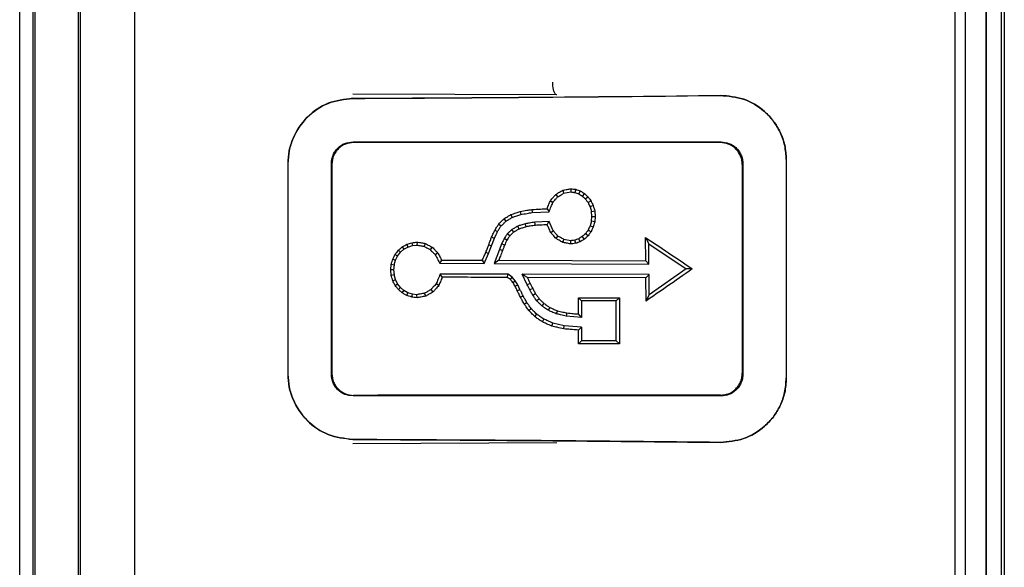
# Model space of a CAD drawing. Header units: inches. Extents: x 0.4 to 16.8, y 0 to 10.8.
# Tile 31 of 102: x 7.3754 to 7.4873, y 6.4236 to 6.4857. Entities that reach past the tile are written whole.
import ezdxf

# ---------------------------------------------------------------- set-up
doc = ezdxf.new("R2010")
doc.units = ezdxf.units.IN
doc.header["$MEASUREMENT"] = 0

msp = doc.modelspace()

# ---------------------------------------------------------------- linework, layer by layer
at = {"color": 7, "linetype": 'Continuous'}
for p, q in [((7.48732, 6.79842), (7.48732, 6.11648)), ((7.48698, 6.79709), (7.48698, 6.11781)), ((7.48526, 6.71819), (7.48526, 6.1967)), ((7.37696, 6.26227), (7.37696, 6.65262)), ((7.37722, 6.26202), (7.37722, 6.65288)), ((7.38214, 6.26202), (7.38214, 6.65288)), ((7.38232, 6.65288), (7.38232, 6.26202)), ((7.37545, 6.26379), (7.37545, 6.6511)), ((7.38849, 6.60729), (7.38849, 6.3076)), ((7.48172, 6.41898), (7.48172, 6.49591)), ((7.48291, 6.41899), (7.48291, 6.4959)), ((7.48521, 6.4961), (7.48521, 6.41879)), ((7.43646, 6.47719), (7.41329, 6.4773)), ((7.41338, 6.4718), (7.41332, 6.47187)), ((7.45508, 6.47179), (7.45516, 6.47187)), ((7.46254, 6.46986), (7.46254, 6.44503)), ((7.46255, 6.46986), (7.46255, 6.44503)), ((7.40594, 6.4455), (7.40594, 6.46939)), ((7.41086, 6.44548), (7.41086, 6.46942)), ((7.41092, 6.46935), (7.41086, 6.46942)), ((7.41092, 6.46935), (7.41092, 6.44554)), ((7.45762, 6.46937), (7.45754, 6.46929)), ((7.45754, 6.46929), (7.45754, 6.4456)), ((7.45762, 6.46937), (7.45762, 6.44552)), ((7.43714, 6.46637), (7.43725, 6.46603)), ((7.43806, 6.46654), (7.43805, 6.46618)), ((7.43862, 6.46648), (7.43852, 6.46613)), ((7.43914, 6.4663), (7.43897, 6.46597)), ((7.43574, 6.46518), (7.43604, 6.46499)), ((7.43635, 6.4659), (7.43657, 6.46562)), ((7.43725, 6.46603), (7.43805, 6.46618)), ((7.43961, 6.46601), (7.43937, 6.46572)), ((7.44002, 6.46563), (7.43973, 6.46538)), ((7.44036, 6.46516), (7.44003, 6.46497)), ((7.43365, 6.46419), (7.43367, 6.46384)), ((7.43536, 6.46428), (7.43559, 6.46393)), ((7.44061, 6.46463), (7.44025, 6.4645)), ((7.44025, 6.4645), (7.4404, 6.46398)), ((7.4404, 6.46398), (7.44078, 6.46404)), ((7.44078, 6.46404), (7.44083, 6.46341)), ((7.43047, 6.46313), (7.43067, 6.46285)), ((7.43126, 6.46361), (7.43139, 6.46329)), ((7.4323, 6.46397), (7.43237, 6.46362)), ((7.43367, 6.46384), (7.43559, 6.46393)), ((7.44045, 6.46341), (7.4404, 6.46398)), ((7.4404, 6.46285), (7.44045, 6.46341)), ((7.44045, 6.46341), (7.44083, 6.46341)), ((7.44083, 6.46341), (7.44078, 6.46278)), ((7.42943, 6.46184), (7.42973, 6.46168)), ((7.42988, 6.46254), (7.43014, 6.46232)), ((7.43158, 6.46163), (7.43135, 6.46191)), ((7.43218, 6.46197), (7.43203, 6.4623)), ((7.43299, 6.46223), (7.4329, 6.46257)), ((7.43559, 6.46282), (7.43399, 6.46275)), ((7.43404, 6.46239), (7.43399, 6.46275)), ((7.43607, 6.46178), (7.43559, 6.46282)), ((7.43578, 6.46158), (7.43607, 6.46178)), ((7.44036, 6.46167), (7.44003, 6.46185)), ((7.4404, 6.46285), (7.44025, 6.46232)), ((7.44061, 6.4622), (7.44025, 6.46232)), ((7.44078, 6.46278), (7.4404, 6.46285)), ((7.42906, 6.46006), (7.42938, 6.46092)), ((7.42907, 6.46106), (7.42938, 6.46092)), ((7.4308, 6.4607), (7.43048, 6.46088)), ((7.43113, 6.4612), (7.43085, 6.46143)), ((7.43639, 6.4609), (7.4366, 6.46118)), ((7.43716, 6.46044), (7.43727, 6.46079)), ((7.43805, 6.46065), (7.43727, 6.46079)), ((7.43806, 6.46028), (7.43805, 6.46065)), ((7.43862, 6.46035), (7.43852, 6.4607)), ((7.43914, 6.46053), (7.43897, 6.46086)), ((7.43961, 6.46082), (7.43937, 6.46111)), ((7.44002, 6.4612), (7.43973, 6.46144)), ((7.44658, 6.45837), (7.44657, 6.46101)), ((7.44657, 6.46101), (7.44693, 6.4603)), ((7.41848, 6.45956), (7.41872, 6.45933)), ((7.41872, 6.45933), (7.41911, 6.45967)), ((7.41892, 6.45995), (7.41911, 6.45967)), ((7.41911, 6.45967), (7.41956, 6.45993)), ((7.41943, 6.46024), (7.41956, 6.45993)), ((7.41956, 6.45993), (7.42006, 6.46009)), ((7.41999, 6.46042), (7.42006, 6.46009)), ((7.42006, 6.46009), (7.42058, 6.46014)), ((7.4206, 6.46049), (7.42058, 6.46014)), ((7.42152, 6.46033), (7.4214, 6.46001)), ((7.42232, 6.45991), (7.4221, 6.45963)), ((7.42873, 6.4592), (7.42906, 6.46006)), ((7.42874, 6.46019), (7.42906, 6.46006)), ((7.42996, 6.45964), (7.42936, 6.45807)), ((7.4302, 6.46028), (7.42996, 6.45964)), ((7.4303, 6.45952), (7.42996, 6.45964)), ((7.43054, 6.46014), (7.4302, 6.46028)), ((7.44693, 6.4603), (7.45117, 6.45744)), ((7.44694, 6.45799), (7.44693, 6.4603)), ((7.41784, 6.45856), (7.41814, 6.45844)), ((7.41799, 6.45791), (7.41814, 6.45844)), ((7.41811, 6.4591), (7.41839, 6.45891)), ((7.41814, 6.45844), (7.41839, 6.45891)), ((7.41839, 6.45891), (7.41872, 6.45933)), ((7.42295, 6.45926), (7.42266, 6.45906)), ((7.428, 6.45842), (7.42821, 6.45807)), ((7.42821, 6.45807), (7.42873, 6.4592)), ((7.42842, 6.45933), (7.42873, 6.4592)), ((7.42988, 6.45842), (7.44658, 6.45837)), ((7.4176, 6.45733), (7.41766, 6.45797)), ((7.41766, 6.4567), (7.4176, 6.45733)), ((7.41793, 6.45733), (7.4176, 6.45733)), ((7.41766, 6.45797), (7.41799, 6.45791)), ((7.41799, 6.45791), (7.41793, 6.45733)), ((7.41793, 6.45733), (7.41799, 6.45676)), ((7.42317, 6.45809), (7.42821, 6.45807)), ((7.42936, 6.45807), (7.44694, 6.45799)), ((7.44658, 6.45837), (7.44694, 6.45799)), ((7.45117, 6.45744), (7.44696, 6.45451)), ((7.45187, 6.45745), (7.45117, 6.45744)), ((7.41799, 6.45676), (7.41766, 6.4567)), ((7.41784, 6.4561), (7.41814, 6.45623)), ((7.41814, 6.45623), (7.41799, 6.45676)), ((7.41839, 6.45575), (7.41814, 6.45623)), ((7.43095, 6.45683), (7.42323, 6.45684)), ((7.42346, 6.4565), (7.42323, 6.45684)), ((7.43085, 6.45648), (7.43095, 6.45683)), ((7.43142, 6.45652), (7.43095, 6.45683)), ((7.4312, 6.45625), (7.43142, 6.45652)), ((7.43176, 6.45611), (7.43142, 6.45652)), ((7.44695, 6.45681), (7.43255, 6.45683)), ((7.43312, 6.45564), (7.43255, 6.45683)), ((7.44659, 6.45643), (7.43313, 6.45647)), ((7.44659, 6.45643), (7.44695, 6.45681)), ((7.44661, 6.45379), (7.44659, 6.45643)), ((7.44696, 6.45451), (7.44695, 6.45681)), ((7.41811, 6.45557), (7.41839, 6.45575)), ((7.41872, 6.45534), (7.41839, 6.45575)), ((7.41848, 6.4551), (7.41872, 6.45534)), ((7.41911, 6.45499), (7.41872, 6.45534)), ((7.42242, 6.45484), (7.42219, 6.4551)), ((7.42307, 6.45557), (7.42276, 6.45576)), ((7.43148, 6.45591), (7.43176, 6.45611)), ((7.43174, 6.45547), (7.43204, 6.45563)), ((7.43204, 6.45563), (7.43176, 6.45611)), ((7.43198, 6.45496), (7.43229, 6.45512)), ((7.43229, 6.45512), (7.43204, 6.45563)), ((7.43346, 6.4558), (7.43312, 6.45564)), ((7.43374, 6.45522), (7.43341, 6.45506)), ((7.41892, 6.45472), (7.41911, 6.45499)), ((7.41956, 6.45474), (7.41911, 6.45499)), ((7.41943, 6.45443), (7.41956, 6.45474)), ((7.42006, 6.45458), (7.41956, 6.45474)), ((7.41999, 6.45424), (7.42006, 6.45458)), ((7.42057, 6.45452), (7.42006, 6.45458)), ((7.4206, 6.45418), (7.42057, 6.45452)), ((7.42158, 6.45435), (7.42145, 6.45468)), ((7.43234, 6.45422), (7.43264, 6.45438)), ((7.43407, 6.45463), (7.43375, 6.45444)), ((7.43448, 6.45406), (7.43419, 6.45383)), ((7.43892, 6.45418), (7.44361, 6.45418)), ((7.43892, 6.45233), (7.43892, 6.45418)), ((7.43927, 6.45382), (7.43892, 6.45418)), ((7.44322, 6.45381), (7.44361, 6.45418)), ((7.44361, 6.45418), (7.44361, 6.44892)), ((7.44661, 6.45379), (7.44696, 6.45451)), ((7.43277, 6.45346), (7.43305, 6.45365)), ((7.4333, 6.45272), (7.43356, 6.45295)), ((7.43501, 6.45353), (7.43476, 6.45325)), ((7.43569, 6.45306), (7.4355, 6.45275)), ((7.43927, 6.45382), (7.43927, 6.45193)), ((7.44322, 6.45381), (7.43927, 6.45382)), ((7.44322, 6.44929), (7.44322, 6.45381)), ((7.43398, 6.45203), (7.43419, 6.4523)), ((7.43484, 6.45143), (7.435, 6.45174)), ((7.43654, 6.45269), (7.43641, 6.45235)), ((7.43761, 6.45244), (7.43754, 6.45208)), ((7.43927, 6.45193), (7.43754, 6.45208)), ((7.43927, 6.45193), (7.43892, 6.45233)), ((7.43592, 6.45095), (7.43602, 6.4513)), ((7.43732, 6.45099), (7.43602, 6.4513)), ((7.43728, 6.45063), (7.43732, 6.45099)), ((7.43927, 6.45083), (7.43732, 6.45099)), ((7.43892, 6.4505), (7.43927, 6.45083)), ((7.43927, 6.45083), (7.43927, 6.44928)), ((7.43892, 6.44892), (7.43892, 6.4505)), ((7.43927, 6.44928), (7.43892, 6.44892)), ((7.44322, 6.44929), (7.43927, 6.44928)), ((7.44361, 6.44892), (7.44322, 6.44929)), ((7.41086, 6.44548), (7.41092, 6.44554)), ((7.45754, 6.4456), (7.45762, 6.44552)), ((7.41338, 6.44309), (7.41332, 6.44303)), ((7.45516, 6.44303), (7.45508, 6.44311)), ((7.43646, 6.43771), (7.41329, 6.43759))]:
    msp.add_line(p, q, dxfattribs=at)
at = {"color": 7, "linetype": 'Continuous', "flags": 128}
for points in [[(7.43538, 6.46245), (7.4355, 6.46266), (7.43559, 6.46282)], [(7.42339, 6.45843), (7.42326, 6.45824), (7.42317, 6.45809)], [(7.42988, 6.45842), (7.42959, 6.45822), (7.42936, 6.45807)], [(7.43313, 6.45647), (7.43281, 6.45667), (7.43255, 6.45683)]]:
    msp.add_lwpolyline(points, dxfattribs=at)
at = {"color": 7, "linetype": 'Continuous'}
for points, knots in [([(7.43646, 6.47719), (7.4364, 6.47722), (7.43629, 6.47729), (7.43614, 6.47762), (7.43606, 6.47799), (7.43602, 6.47833), (7.43602, 6.47854), (7.43601, 6.47865)], [0, 0, 0, 0, 0.240363, 0.498031, 0.714375, 0.850905, 1, 1, 1, 1]), ([(7.41328, 6.47681), (7.41234, 6.4767), (7.41045, 6.47647), (7.408, 6.47479), (7.40662, 6.47274), (7.40602, 6.47087), (7.40596, 6.46989), (7.40593, 6.46939)], [0, 0, 0, 0, 0.249519, 0.498963, 0.748419, 0.874364, 1, 1, 1, 1]), ([(7.40594, 6.46939), (7.40596, 6.46988), (7.40602, 6.47086), (7.40662, 6.47274), (7.40799, 6.47478), (7.41044, 6.47647), (7.41234, 6.47669), (7.41329, 6.4768)], [0, 0, 0, 0, 0.125404, 0.250923, 0.500314, 0.749692, 1, 1, 1, 1]), ([(7.41328, 6.47681), (7.42056, 6.47685), (7.4353, 6.47693), (7.44842, 6.47707), (7.45507, 6.47714)], [0, 0, 0, 0, 0.493556, 1, 1, 1, 1]), ([(7.41329, 6.4768), (7.42056, 6.47684), (7.4353, 6.47693), (7.44842, 6.47707), (7.45506, 6.47714)], [0, 0, 0, 0, 0.493564, 1, 1, 1, 1]), ([(7.45506, 6.47714), (7.45595, 6.47706), (7.45774, 6.4769), (7.45976, 6.47569), (7.46109, 6.4743), (7.46189, 6.47299), (7.46244, 6.4715), (7.46251, 6.4704), (7.46255, 6.46986)], [0, 0, 0, 0, 0.249115, 0.4979077, 0.6265583, 0.7488911, 0.8740592, 1, 1, 1, 1]), ([(7.46254, 6.46986), (7.46251, 6.47039), (7.46244, 6.47148), (7.46189, 6.47297), (7.4611, 6.47428), (7.45977, 6.47569), (7.45775, 6.4769), (7.45596, 6.47706), (7.45507, 6.47714)], [0, 0, 0, 0, 0.123294, 0.250034, 0.372206, 0.500609, 0.750117, 1, 1, 1, 1]), ([(7.41086, 6.46942), (7.41089, 6.46974), (7.41095, 6.47023), (7.41127, 6.4708), (7.41168, 6.4713), (7.41237, 6.47176), (7.413, 6.47183), (7.41332, 6.47187)], [0, 0, 0, 0, 0.249273, 0.374386, 0.500093, 0.74879, 1, 1, 1, 1]), ([(7.45516, 6.47187), (7.45546, 6.47183), (7.45605, 6.47177), (7.45672, 6.47134), (7.45716, 6.47086), (7.45741, 6.47042), (7.45758, 6.46992), (7.45761, 6.46956), (7.45762, 6.46937)], [0, 0, 0, 0, 0.249383, 0.4984488, 0.6260372, 0.7490748, 0.8737679, 1, 1, 1, 1]), ([(7.41338, 6.4718), (7.41307, 6.47176), (7.41244, 6.47169), (7.41175, 6.47123), (7.41134, 6.47074), (7.41102, 6.47017), (7.41096, 6.46968), (7.41092, 6.46935)], [0, 0, 0, 0, 0.249579, 0.499022, 0.625159, 0.749651, 1, 1, 1, 1]), ([(7.45754, 6.46929), (7.45753, 6.46948), (7.45751, 6.46984), (7.45733, 6.47034), (7.45707, 6.47078), (7.45664, 6.47127), (7.45597, 6.47169), (7.45538, 6.47175), (7.45508, 6.47179)], [0, 0, 0, 0, 0.1256182, 0.2502121, 0.3729312, 0.5011047, 0.7507251, 1, 1, 1, 1]), ([(7.43635, 6.4659), (7.4365, 6.46599), (7.43676, 6.46615), (7.43702, 6.4663), (7.43714, 6.46637)], [0, 0, 0, 0, 0.56, 1, 1, 1, 1]), ([(7.43714, 6.46637), (7.43731, 6.46641), (7.43762, 6.46646), (7.43792, 6.46652), (7.43806, 6.46654)], [0, 0, 0, 0, 0.5599999, 1, 1, 1, 1]), ([(7.43806, 6.46654), (7.43816, 6.46653), (7.43835, 6.46651), (7.43854, 6.46649), (7.43862, 6.46648)], [0, 0, 0, 0, 0.56, 1, 1, 1, 1]), ([(7.43862, 6.46648), (7.43872, 6.46645), (7.43889, 6.46638), (7.43906, 6.46632), (7.43914, 6.4663)], [0, 0, 0, 0, 0.56, 1, 1, 1, 1]), ([(7.43914, 6.4663), (7.43923, 6.46624), (7.43939, 6.46615), (7.43954, 6.46605), (7.43961, 6.46601)], [0, 0, 0, 0, 0.56, 1, 1, 1, 1]), ([(7.43536, 6.46428), (7.43543, 6.46445), (7.43556, 6.46475), (7.43569, 6.46505), (7.43574, 6.46518)], [0, 0, 0, 0, 0.56, 1, 1, 1, 1]), ([(7.43574, 6.46518), (7.43586, 6.46532), (7.43606, 6.46556), (7.43626, 6.4658), (7.43635, 6.4659)], [0, 0, 0, 0, 0.56, 1, 1, 1, 1]), ([(7.43604, 6.46499), (7.43614, 6.46511), (7.43631, 6.46532), (7.43649, 6.46553), (7.43657, 6.46562)], [0, 0, 0, 0, 0.560002, 1, 1, 1, 1]), ([(7.43657, 6.46562), (7.4367, 6.4657), (7.43693, 6.46584), (7.43715, 6.46597), (7.43725, 6.46603)], [0, 0, 0, 0, 0.5600001, 1, 1, 1, 1]), ([(7.43805, 6.46618), (7.43814, 6.46617), (7.4383, 6.46615), (7.43845, 6.46613), (7.43852, 6.46613)], [0, 0, 0, 0, 0.56, 1, 1, 1, 1]), ([(7.43852, 6.46613), (7.4386, 6.4661), (7.43875, 6.46604), (7.4389, 6.46599), (7.43897, 6.46597)], [0, 0, 0, 0, 0.56, 1, 1, 1, 1]), ([(7.43897, 6.46597), (7.43904, 6.46592), (7.43918, 6.46584), (7.43931, 6.46575), (7.43937, 6.46572)], [0, 0, 0, 0, 0.56, 1, 1, 1, 1]), ([(7.43937, 6.46572), (7.43944, 6.46566), (7.43956, 6.46554), (7.43968, 6.46543), (7.43973, 6.46538)], [0, 0, 0, 0, 0.56, 1, 1, 1, 1]), ([(7.43961, 6.46601), (7.43969, 6.46594), (7.43982, 6.46581), (7.43996, 6.46568), (7.44002, 6.46563)], [0, 0, 0, 0, 0.56, 1, 1, 1, 1]), ([(7.43973, 6.46538), (7.43979, 6.46531), (7.43988, 6.46517), (7.43998, 6.46503), (7.44003, 6.46497)], [0, 0, 0, 0, 0.56, 1, 1, 1, 1]), ([(7.44002, 6.46563), (7.44008, 6.46554), (7.4402, 6.46538), (7.44031, 6.46523), (7.44036, 6.46516)], [0, 0, 0, 0, 0.56, 1, 1, 1, 1]), ([(7.44036, 6.46516), (7.44041, 6.46506), (7.44049, 6.46489), (7.44058, 6.46471), (7.44061, 6.46463)], [0, 0, 0, 0, 0.56, 1, 1, 1, 1]), ([(7.4323, 6.46397), (7.43255, 6.46401), (7.433, 6.46409), (7.43345, 6.46416), (7.43365, 6.46419)], [0, 0, 0, 0, 0.56, 1, 1, 1, 1]), ([(7.43365, 6.46419), (7.43397, 6.46421), (7.43454, 6.46424), (7.43511, 6.46427), (7.43536, 6.46428)], [0, 0, 0, 0, 0.56, 1, 1, 1, 1]), ([(7.43559, 6.46393), (7.43567, 6.46413), (7.43582, 6.46449), (7.43597, 6.46484), (7.43604, 6.46499)], [0, 0, 0, 0, 0.5600005, 1, 1, 1, 1]), ([(7.44003, 6.46497), (7.44007, 6.46489), (7.44014, 6.46473), (7.44022, 6.46457), (7.44025, 6.4645)], [0, 0, 0, 0, 0.5600001, 1, 1, 1, 1]), ([(7.44061, 6.46463), (7.44064, 6.46452), (7.4407, 6.46433), (7.44075, 6.46413), (7.44078, 6.46404)], [0, 0, 0, 0, 0.56, 1, 1, 1, 1]), ([(7.42988, 6.46254), (7.42999, 6.46265), (7.43018, 6.46285), (7.43038, 6.46304), (7.43047, 6.46313)], [0, 0, 0, 0, 0.56, 1, 1, 1, 1]), ([(7.43047, 6.46313), (7.43062, 6.46322), (7.43088, 6.46338), (7.43114, 6.46354), (7.43126, 6.46361)], [0, 0, 0, 0, 0.56, 1, 1, 1, 1]), ([(7.43067, 6.46285), (7.43081, 6.46293), (7.43105, 6.46308), (7.43129, 6.46322), (7.43139, 6.46329)], [0, 0, 0, 0, 0.560005, 1, 1, 1, 1]), ([(7.43126, 6.46361), (7.43145, 6.46368), (7.4318, 6.4638), (7.43215, 6.46391), (7.4323, 6.46397)], [0, 0, 0, 0, 0.56, 1, 1, 1, 1]), ([(7.43139, 6.46329), (7.43158, 6.46335), (7.4319, 6.46346), (7.43223, 6.46357), (7.43237, 6.46362)], [0, 0, 0, 0, 0.56, 1, 1, 1, 1]), ([(7.43237, 6.46362), (7.43262, 6.46366), (7.43305, 6.46374), (7.43348, 6.46381), (7.43367, 6.46384)], [0, 0, 0, 0, 0.56, 1, 1, 1, 1]), ([(7.42907, 6.46106), (7.42914, 6.4612), (7.42926, 6.46147), (7.42938, 6.46173), (7.42943, 6.46184)], [0, 0, 0, 0, 0.56, 1, 1, 1, 1]), ([(7.42943, 6.46184), (7.42951, 6.46197), (7.42966, 6.4622), (7.42981, 6.46244), (7.42988, 6.46254)], [0, 0, 0, 0, 0.56, 1, 1, 1, 1]), ([(7.42973, 6.46168), (7.4298, 6.4618), (7.42994, 6.46201), (7.43008, 6.46222), (7.43014, 6.46232)], [0, 0, 0, 0, 0.56, 1, 1, 1, 1]), ([(7.43014, 6.46232), (7.43024, 6.46242), (7.43042, 6.46259), (7.4306, 6.46277), (7.43067, 6.46285)], [0, 0, 0, 0, 0.56, 1, 1, 1, 1]), ([(7.43135, 6.46191), (7.43126, 6.46182), (7.43109, 6.46166), (7.43092, 6.4615), (7.43085, 6.46143)], [0, 0, 0, 0, 0.559996, 1, 1, 1, 1]), ([(7.43203, 6.4623), (7.4319, 6.46222), (7.43168, 6.4621), (7.43145, 6.46197), (7.43135, 6.46191)], [0, 0, 0, 0, 0.559992, 1, 1, 1, 1]), ([(7.43218, 6.46197), (7.43207, 6.46191), (7.43187, 6.46179), (7.43167, 6.46168), (7.43158, 6.46163)], [0, 0, 0, 0, 0.56, 1, 1, 1, 1]), ([(7.4329, 6.46257), (7.43273, 6.46252), (7.43244, 6.46243), (7.43215, 6.46234), (7.43203, 6.4623)], [0, 0, 0, 0, 0.559989, 1, 1, 1, 1]), ([(7.43299, 6.46223), (7.43284, 6.46218), (7.43257, 6.46209), (7.4323, 6.46201), (7.43218, 6.46197)], [0, 0, 0, 0, 0.56, 1, 1, 1, 1]), ([(7.43399, 6.46275), (7.43379, 6.46271), (7.43342, 6.46266), (7.43306, 6.4626), (7.4329, 6.46257)], [0, 0, 0, 0, 0.559985, 1, 1, 1, 1]), ([(7.43404, 6.46239), (7.43385, 6.46236), (7.4335, 6.46231), (7.43315, 6.46225), (7.43299, 6.46223)], [0, 0, 0, 0, 0.56, 1, 1, 1, 1]), ([(7.43538, 6.46245), (7.43513, 6.46244), (7.43469, 6.46242), (7.43424, 6.4624), (7.43404, 6.46239)], [0, 0, 0, 0, 0.56, 1, 1, 1, 1]), ([(7.43578, 6.46158), (7.4357, 6.46175), (7.43557, 6.46204), (7.43544, 6.46233), (7.43538, 6.46245)], [0, 0, 0, 0, 0.56, 1, 1, 1, 1]), ([(7.4366, 6.46118), (7.4365, 6.46129), (7.43632, 6.46149), (7.43615, 6.46169), (7.43607, 6.46178)], [0, 0, 0, 0, 0.559998, 1, 1, 1, 1]), ([(7.44003, 6.46185), (7.43997, 6.46178), (7.43987, 6.46164), (7.43977, 6.4615), (7.43973, 6.46144)], [0, 0, 0, 0, 0.56, 1, 1, 1, 1]), ([(7.44025, 6.46232), (7.44021, 6.46224), (7.44014, 6.46208), (7.44006, 6.46192), (7.44003, 6.46185)], [0, 0, 0, 0, 0.5599999, 1, 1, 1, 1]), ([(7.44061, 6.4622), (7.44057, 6.4621), (7.44048, 6.46192), (7.4404, 6.46174), (7.44036, 6.46167)], [0, 0, 0, 0, 0.56, 1, 1, 1, 1]), ([(7.44078, 6.46278), (7.44075, 6.46267), (7.44069, 6.46248), (7.44064, 6.46228), (7.44061, 6.4622)], [0, 0, 0, 0, 0.56, 1, 1, 1, 1]), ([(7.42874, 6.46019), (7.4288, 6.46035), (7.42891, 6.46064), (7.42902, 6.46093), (7.42907, 6.46106)], [0, 0, 0, 0, 0.56, 1, 1, 1, 1]), ([(7.42938, 6.46092), (7.42945, 6.46106), (7.42956, 6.46131), (7.42968, 6.46157), (7.42973, 6.46168)], [0, 0, 0, 0, 0.56, 1, 1, 1, 1]), ([(7.43048, 6.46088), (7.43043, 6.46076), (7.43033, 6.46056), (7.43024, 6.46036), (7.4302, 6.46028)], [0, 0, 0, 0, 0.56, 1, 1, 1, 1]), ([(7.43085, 6.46143), (7.43078, 6.46133), (7.43065, 6.46114), (7.43053, 6.46096), (7.43048, 6.46088)], [0, 0, 0, 0, 0.56, 1, 1, 1, 1]), ([(7.4308, 6.4607), (7.43075, 6.4606), (7.43066, 6.46041), (7.43058, 6.46022), (7.43054, 6.46014)], [0, 0, 0, 0, 0.56, 1, 1, 1, 1]), ([(7.43113, 6.4612), (7.43107, 6.46111), (7.43096, 6.46094), (7.43085, 6.46078), (7.4308, 6.4607)], [0, 0, 0, 0, 0.56, 1, 1, 1, 1]), ([(7.43158, 6.46163), (7.43149, 6.46155), (7.43134, 6.46141), (7.4312, 6.46126), (7.43113, 6.4612)], [0, 0, 0, 0, 0.56, 1, 1, 1, 1]), ([(7.43639, 6.4609), (7.43627, 6.46102), (7.43607, 6.46125), (7.43587, 6.46148), (7.43578, 6.46158)], [0, 0, 0, 0, 0.56, 1, 1, 1, 1]), ([(7.43716, 6.46044), (7.43702, 6.46053), (7.43676, 6.46068), (7.4365, 6.46083), (7.43639, 6.4609)], [0, 0, 0, 0, 0.56, 1, 1, 1, 1]), ([(7.43727, 6.46079), (7.43715, 6.46086), (7.43692, 6.46099), (7.4367, 6.46112), (7.4366, 6.46118)], [0, 0, 0, 0, 0.5599999, 1, 1, 1, 1]), ([(7.43852, 6.4607), (7.43843, 6.46069), (7.43828, 6.46067), (7.43812, 6.46065), (7.43805, 6.46065)], [0, 0, 0, 0, 0.5600001, 1, 1, 1, 1]), ([(7.43897, 6.46086), (7.43888, 6.46083), (7.43873, 6.46078), (7.43859, 6.46072), (7.43852, 6.4607)], [0, 0, 0, 0, 0.56, 1, 1, 1, 1]), ([(7.43937, 6.46111), (7.4393, 6.46106), (7.43916, 6.46098), (7.43903, 6.4609), (7.43897, 6.46086)], [0, 0, 0, 0, 0.56, 1, 1, 1, 1]), ([(7.43961, 6.46082), (7.43952, 6.46076), (7.43937, 6.46067), (7.43921, 6.46057), (7.43914, 6.46053)], [0, 0, 0, 0, 0.56, 1, 1, 1, 1]), ([(7.43973, 6.46144), (7.43966, 6.46138), (7.43954, 6.46127), (7.43943, 6.46116), (7.43937, 6.46111)], [0, 0, 0, 0, 0.56, 1, 1, 1, 1]), ([(7.44002, 6.4612), (7.43994, 6.46113), (7.43981, 6.461), (7.43967, 6.46087), (7.43961, 6.46082)], [0, 0, 0, 0, 0.56, 1, 1, 1, 1]), ([(7.44036, 6.46167), (7.4403, 6.46158), (7.44018, 6.46142), (7.44007, 6.46127), (7.44002, 6.4612)], [0, 0, 0, 0, 0.56, 1, 1, 1, 1]), ([(7.44657, 6.46101), (7.44757, 6.46034), (7.44935, 6.45916), (7.4511, 6.45797), (7.45187, 6.45745)], [0, 0, 0, 0, 0.559998, 1, 1, 1, 1]), ([(7.41811, 6.4591), (7.41818, 6.45919), (7.4183, 6.45934), (7.41843, 6.4595), (7.41848, 6.45956)], [0, 0, 0, 0, 0.56, 1, 1, 1, 1]), ([(7.41848, 6.45956), (7.41856, 6.45964), (7.41871, 6.45976), (7.41886, 6.45989), (7.41892, 6.45995)], [0, 0, 0, 0, 0.56, 1, 1, 1, 1]), ([(7.41892, 6.45995), (7.41902, 6.46), (7.41919, 6.4601), (7.41936, 6.4602), (7.41943, 6.46024)], [0, 0, 0, 0, 0.56, 1, 1, 1, 1]), ([(7.41943, 6.46024), (7.41954, 6.46027), (7.41972, 6.46033), (7.41991, 6.4604), (7.41999, 6.46042)], [0, 0, 0, 0, 0.56, 1, 1, 1, 1]), ([(7.41999, 6.46042), (7.42011, 6.46043), (7.42031, 6.46046), (7.42051, 6.46048), (7.4206, 6.46049)], [0, 0, 0, 0, 0.56, 1, 1, 1, 1]), ([(7.42058, 6.46014), (7.42073, 6.46012), (7.421, 6.46007), (7.42128, 6.46003), (7.4214, 6.46001)], [0, 0, 0, 0, 0.560008, 1, 1, 1, 1]), ([(7.4206, 6.46049), (7.42077, 6.46046), (7.42108, 6.46041), (7.42138, 6.46036), (7.42152, 6.46033)], [0, 0, 0, 0, 0.56, 1, 1, 1, 1]), ([(7.4214, 6.46001), (7.42153, 6.45994), (7.42176, 6.45981), (7.422, 6.45969), (7.4221, 6.45963)], [0, 0, 0, 0, 0.560007, 1, 1, 1, 1]), ([(7.42152, 6.46033), (7.42167, 6.46026), (7.42193, 6.46011), (7.4222, 6.45997), (7.42232, 6.45991)], [0, 0, 0, 0, 0.56, 1, 1, 1, 1]), ([(7.4221, 6.45963), (7.4222, 6.45953), (7.42239, 6.45933), (7.42258, 6.45914), (7.42266, 6.45906)], [0, 0, 0, 0, 0.560004, 1, 1, 1, 1]), ([(7.42232, 6.45991), (7.42244, 6.45979), (7.42265, 6.45957), (7.42286, 6.45936), (7.42295, 6.45926)], [0, 0, 0, 0, 0.56, 1, 1, 1, 1]), ([(7.42842, 6.45933), (7.42848, 6.45949), (7.42859, 6.45978), (7.4287, 6.46006), (7.42874, 6.46019)], [0, 0, 0, 0, 0.56, 1, 1, 1, 1]), ([(7.43054, 6.46014), (7.43049, 6.46002), (7.43042, 6.45982), (7.43034, 6.45961), (7.4303, 6.45952)], [0, 0, 0, 0, 0.56, 1, 1, 1, 1]), ([(7.43806, 6.46028), (7.43789, 6.46031), (7.43759, 6.46037), (7.43729, 6.46042), (7.43716, 6.46044)], [0, 0, 0, 0, 0.56, 1, 1, 1, 1]), ([(7.43862, 6.46035), (7.43851, 6.46033), (7.43833, 6.46031), (7.43814, 6.46029), (7.43806, 6.46028)], [0, 0, 0, 0, 0.56, 1, 1, 1, 1]), ([(7.43914, 6.46053), (7.43904, 6.4605), (7.43887, 6.46043), (7.43869, 6.46037), (7.43862, 6.46035)], [0, 0, 0, 0, 0.56, 1, 1, 1, 1]), ([(7.41766, 6.45797), (7.41769, 6.45808), (7.41775, 6.45828), (7.41781, 6.45848), (7.41784, 6.45856)], [0, 0, 0, 0, 0.56, 1, 1, 1, 1]), ([(7.41784, 6.45856), (7.41789, 6.45866), (7.41798, 6.45884), (7.41807, 6.45902), (7.41811, 6.4591)], [0, 0, 0, 0, 0.56, 1, 1, 1, 1]), ([(7.42266, 6.45906), (7.42276, 6.45888), (7.42292, 6.45856), (7.42309, 6.45823), (7.42317, 6.45809)], [0, 0, 0, 0, 0.5600014, 1, 1, 1, 1]), ([(7.42295, 6.45926), (7.42303, 6.45911), (7.42318, 6.45883), (7.42332, 6.45856), (7.42339, 6.45843)], [0, 0, 0, 0, 0.56, 1, 1, 1, 1]), ([(7.42339, 6.45843), (7.42425, 6.45843), (7.4258, 6.45843), (7.42733, 6.45842), (7.428, 6.45842)], [0, 0, 0, 0, 0.559998, 1, 1, 1, 1]), ([(7.428, 6.45842), (7.42808, 6.45859), (7.42822, 6.4589), (7.42836, 6.4592), (7.42842, 6.45933)], [0, 0, 0, 0, 0.56, 1, 1, 1, 1]), ([(7.4303, 6.45952), (7.43022, 6.45931), (7.43008, 6.45895), (7.42994, 6.45858), (7.42988, 6.45842)], [0, 0, 0, 0, 0.56, 1, 1, 1, 1]), ([(7.45187, 6.45745), (7.4509, 6.45676), (7.44916, 6.45555), (7.44739, 6.45433), (7.44661, 6.45379)], [0, 0, 0, 0, 0.559998, 1, 1, 1, 1]), ([(7.41784, 6.4561), (7.4178, 6.45621), (7.41775, 6.45641), (7.41769, 6.45661), (7.41766, 6.4567)], [0, 0, 0, 0, 0.56, 1, 1, 1, 1]), ([(7.42323, 6.45684), (7.42314, 6.45664), (7.42299, 6.45628), (7.42283, 6.45591), (7.42276, 6.45576)], [0, 0, 0, 0, 0.559999, 1, 1, 1, 1]), ([(7.42346, 6.4565), (7.42339, 6.45632), (7.42326, 6.45601), (7.42313, 6.45571), (7.42307, 6.45557)], [0, 0, 0, 0, 0.56, 1, 1, 1, 1]), ([(7.43085, 6.45648), (7.42949, 6.45648), (7.42704, 6.45649), (7.42456, 6.45649), (7.42346, 6.4565)], [0, 0, 0, 0, 0.559996, 1, 1, 1, 1]), ([(7.4312, 6.45625), (7.43113, 6.45629), (7.43102, 6.45637), (7.4309, 6.45644), (7.43085, 6.45648)], [0, 0, 0, 0, 0.559999, 1, 1, 1, 1]), ([(7.43148, 6.45591), (7.43143, 6.45597), (7.43134, 6.45608), (7.43124, 6.4562), (7.4312, 6.45625)], [0, 0, 0, 0, 0.56, 1, 1, 1, 1]), ([(7.43313, 6.45647), (7.43319, 6.45634), (7.4333, 6.45612), (7.43341, 6.4559), (7.43346, 6.4558)], [0, 0, 0, 0, 0.56, 1, 1, 1, 1]), ([(7.41811, 6.45557), (7.41806, 6.45567), (7.41797, 6.45585), (7.41788, 6.45602), (7.41784, 6.4561)], [0, 0, 0, 0, 0.56, 1, 1, 1, 1]), ([(7.41848, 6.4551), (7.41841, 6.45519), (7.41829, 6.45534), (7.41817, 6.4555), (7.41811, 6.45557)], [0, 0, 0, 0, 0.56, 1, 1, 1, 1]), ([(7.41892, 6.45472), (7.41884, 6.45479), (7.41869, 6.45492), (7.41854, 6.45504), (7.41848, 6.4551)], [0, 0, 0, 0, 0.56, 1, 1, 1, 1]), ([(7.42219, 6.4551), (7.42205, 6.45503), (7.42181, 6.45488), (7.42156, 6.45474), (7.42145, 6.45468)], [0, 0, 0, 0, 0.559993, 1, 1, 1, 1]), ([(7.42276, 6.45576), (7.42266, 6.45563), (7.42246, 6.45542), (7.42227, 6.4552), (7.42219, 6.4551)], [0, 0, 0, 0, 0.559996, 1, 1, 1, 1]), ([(7.42307, 6.45557), (7.42295, 6.45543), (7.42273, 6.45519), (7.42251, 6.45494), (7.42242, 6.45484)], [0, 0, 0, 0, 0.56, 1, 1, 1, 1]), ([(7.43174, 6.45547), (7.43169, 6.45555), (7.43161, 6.45569), (7.43152, 6.45584), (7.43148, 6.45591)], [0, 0, 0, 0, 0.56, 1, 1, 1, 1]), ([(7.43198, 6.45496), (7.43194, 6.45506), (7.43185, 6.45523), (7.43177, 6.45539), (7.43174, 6.45547)], [0, 0, 0, 0, 0.56, 1, 1, 1, 1]), ([(7.43264, 6.45438), (7.43258, 6.45452), (7.43246, 6.45476), (7.43234, 6.45501), (7.43229, 6.45512)], [0, 0, 0, 0, 0.56, 1, 1, 1, 1]), ([(7.43341, 6.45506), (7.43335, 6.45517), (7.43326, 6.45536), (7.43316, 6.45556), (7.43312, 6.45564)], [0, 0, 0, 0, 0.56, 1, 1, 1, 1]), ([(7.43375, 6.45444), (7.43369, 6.45456), (7.43357, 6.45476), (7.43346, 6.45497), (7.43341, 6.45506)], [0, 0, 0, 0, 0.56, 1, 1, 1, 1]), ([(7.43346, 6.4558), (7.43351, 6.45569), (7.4336, 6.4555), (7.4337, 6.45531), (7.43374, 6.45522)], [0, 0, 0, 0, 0.56, 1, 1, 1, 1]), ([(7.43374, 6.45522), (7.4338, 6.45511), (7.43391, 6.45491), (7.43402, 6.45472), (7.43407, 6.45463)], [0, 0, 0, 0, 0.56, 1, 1, 1, 1]), ([(7.41943, 6.45443), (7.41934, 6.45448), (7.41917, 6.45458), (7.419, 6.45467), (7.41892, 6.45472)], [0, 0, 0, 0, 0.56, 1, 1, 1, 1]), ([(7.41999, 6.45424), (7.41989, 6.45428), (7.4197, 6.45434), (7.41951, 6.4544), (7.41943, 6.45443)], [0, 0, 0, 0, 0.56, 1, 1, 1, 1]), ([(7.4206, 6.45418), (7.42048, 6.45419), (7.42028, 6.45421), (7.42008, 6.45423), (7.41999, 6.45424)], [0, 0, 0, 0, 0.56, 1, 1, 1, 1]), ([(7.42145, 6.45468), (7.42129, 6.45465), (7.421, 6.4546), (7.4207, 6.45455), (7.42057, 6.45452)], [0, 0, 0, 0, 0.5599912, 1, 1, 1, 1]), ([(7.42158, 6.45435), (7.4214, 6.45432), (7.42107, 6.45426), (7.42074, 6.4542), (7.4206, 6.45418)], [0, 0, 0, 0, 0.56, 1, 1, 1, 1]), ([(7.42242, 6.45484), (7.42226, 6.45475), (7.42198, 6.45458), (7.4217, 6.45442), (7.42158, 6.45435)], [0, 0, 0, 0, 0.56, 1, 1, 1, 1]), ([(7.43234, 6.45422), (7.43228, 6.45436), (7.43216, 6.45461), (7.43203, 6.45485), (7.43198, 6.45496)], [0, 0, 0, 0, 0.56, 1, 1, 1, 1]), ([(7.43277, 6.45346), (7.43269, 6.4536), (7.43255, 6.45385), (7.43241, 6.45411), (7.43234, 6.45422)], [0, 0, 0, 0, 0.56, 1, 1, 1, 1]), ([(7.43305, 6.45365), (7.43298, 6.45378), (7.43284, 6.45403), (7.4327, 6.45427), (7.43264, 6.45438)], [0, 0, 0, 0, 0.56, 1, 1, 1, 1]), ([(7.43419, 6.45383), (7.43411, 6.45394), (7.43396, 6.45415), (7.43382, 6.45435), (7.43375, 6.45444)], [0, 0, 0, 0, 0.56, 1, 1, 1, 1]), ([(7.43407, 6.45463), (7.43414, 6.45452), (7.43428, 6.45433), (7.43442, 6.45414), (7.43448, 6.45406)], [0, 0, 0, 0, 0.56, 1, 1, 1, 1]), ([(7.43448, 6.45406), (7.43458, 6.45396), (7.43475, 6.45378), (7.43493, 6.4536), (7.43501, 6.45353)], [0, 0, 0, 0, 0.56, 1, 1, 1, 1]), ([(7.4333, 6.45272), (7.4332, 6.45286), (7.43302, 6.4531), (7.43285, 6.45335), (7.43277, 6.45346)], [0, 0, 0, 0, 0.56, 1, 1, 1, 1]), ([(7.43356, 6.45295), (7.43346, 6.45308), (7.4333, 6.45331), (7.43313, 6.45354), (7.43305, 6.45365)], [0, 0, 0, 0, 0.56, 1, 1, 1, 1]), ([(7.43419, 6.4523), (7.43407, 6.45242), (7.43386, 6.45264), (7.43365, 6.45285), (7.43356, 6.45295)], [0, 0, 0, 0, 0.559997, 1, 1, 1, 1]), ([(7.43476, 6.45325), (7.43466, 6.45336), (7.43447, 6.45355), (7.43428, 6.45374), (7.43419, 6.45383)], [0, 0, 0, 0, 0.56, 1, 1, 1, 1]), ([(7.4355, 6.45275), (7.43536, 6.45284), (7.43512, 6.45301), (7.43487, 6.45318), (7.43476, 6.45325)], [0, 0, 0, 0, 0.56, 1, 1, 1, 1]), ([(7.43501, 6.45353), (7.43514, 6.45344), (7.43536, 6.45328), (7.43559, 6.45313), (7.43569, 6.45306)], [0, 0, 0, 0, 0.56, 1, 1, 1, 1]), ([(7.43569, 6.45306), (7.43585, 6.45299), (7.43613, 6.45287), (7.43642, 6.45274), (7.43654, 6.45269)], [0, 0, 0, 0, 0.5599999, 1, 1, 1, 1]), ([(7.43398, 6.45203), (7.43385, 6.45216), (7.43362, 6.45239), (7.4334, 6.45262), (7.4333, 6.45272)], [0, 0, 0, 0, 0.56, 1, 1, 1, 1]), ([(7.43484, 6.45143), (7.43468, 6.45154), (7.43439, 6.45174), (7.4341, 6.45194), (7.43398, 6.45203)], [0, 0, 0, 0, 0.56, 1, 1, 1, 1]), ([(7.435, 6.45174), (7.43485, 6.45185), (7.43458, 6.45204), (7.43431, 6.45222), (7.43419, 6.4523)], [0, 0, 0, 0, 0.559995, 1, 1, 1, 1]), ([(7.43602, 6.4513), (7.43583, 6.45138), (7.43549, 6.45153), (7.43515, 6.45168), (7.435, 6.45174)], [0, 0, 0, 0, 0.55999, 1, 1, 1, 1]), ([(7.43641, 6.45235), (7.43624, 6.45242), (7.43594, 6.45255), (7.43563, 6.45269), (7.4355, 6.45275)], [0, 0, 0, 0, 0.56, 1, 1, 1, 1]), ([(7.43754, 6.45208), (7.43733, 6.45213), (7.43696, 6.45222), (7.43658, 6.45231), (7.43641, 6.45235)], [0, 0, 0, 0, 0.56, 1, 1, 1, 1]), ([(7.43654, 6.45269), (7.43674, 6.45264), (7.4371, 6.45256), (7.43746, 6.45247), (7.43761, 6.45244)], [0, 0, 0, 0, 0.56, 1, 1, 1, 1]), ([(7.43761, 6.45244), (7.43786, 6.45242), (7.4383, 6.45238), (7.43873, 6.45234), (7.43892, 6.45233)], [0, 0, 0, 0, 0.56, 1, 1, 1, 1]), ([(7.43592, 6.45095), (7.43572, 6.45104), (7.43536, 6.4512), (7.435, 6.45136), (7.43484, 6.45143)], [0, 0, 0, 0, 0.56, 1, 1, 1, 1]), ([(7.43728, 6.45063), (7.43702, 6.45069), (7.43657, 6.4508), (7.43612, 6.45091), (7.43592, 6.45095)], [0, 0, 0, 0, 0.56, 1, 1, 1, 1]), ([(7.43892, 6.4505), (7.43862, 6.45052), (7.43807, 6.45057), (7.43752, 6.45061), (7.43728, 6.45063)], [0, 0, 0, 0, 0.56, 1, 1, 1, 1]), ([(7.44361, 6.44892), (7.44274, 6.44892), (7.44119, 6.44892), (7.43962, 6.44892), (7.43892, 6.44892)], [0, 0, 0, 0, 0.559998, 1, 1, 1, 1]), ([(7.40593, 6.4455), (7.40596, 6.44501), (7.40602, 6.44403), (7.40661, 6.44216), (7.40799, 6.44011), (7.41044, 6.43842), (7.41234, 6.4382), (7.41328, 6.43809)], [0, 0, 0, 0, 0.125434, 0.250611, 0.500115, 0.749724, 1, 1, 1, 1]), ([(7.41329, 6.43808), (7.41234, 6.4382), (7.41045, 6.43842), (7.408, 6.4401), (7.40662, 6.44215), (7.40602, 6.44402), (7.40596, 6.445), (7.40594, 6.4455)], [0, 0, 0, 0, 0.249802, 0.499271, 0.748588, 0.87434, 1, 1, 1, 1]), ([(7.41332, 6.44303), (7.413, 6.44306), (7.41237, 6.44313), (7.41168, 6.44359), (7.41127, 6.44408), (7.41095, 6.44466), (7.41089, 6.44515), (7.41086, 6.44548)], [0, 0, 0, 0, 0.24957, 0.499016, 0.6251, 0.749589, 1, 1, 1, 1]), ([(7.41092, 6.44554), (7.41096, 6.44522), (7.41101, 6.44472), (7.41134, 6.44415), (7.41175, 6.44366), (7.41243, 6.4432), (7.41307, 6.44313), (7.41338, 6.44309)], [0, 0, 0, 0, 0.249265, 0.374353, 0.500091, 0.74872, 1, 1, 1, 1]), ([(7.46255, 6.44503), (7.46251, 6.44449), (7.46244, 6.4434), (7.46189, 6.44191), (7.4611, 6.4406), (7.45977, 6.4392), (7.45775, 6.43799), (7.45596, 6.43783), (7.45506, 6.43775)], [0, 0, 0, 0, 0.1249689, 0.2504057, 0.3724179, 0.5007839, 0.7498842, 1, 1, 1, 1]), ([(7.45507, 6.43775), (7.45596, 6.43783), (7.45774, 6.43799), (7.45976, 6.4392), (7.4611, 6.4406), (7.46189, 6.4419), (7.46243, 6.4434), (7.46251, 6.44449), (7.46254, 6.44503)], [0, 0, 0, 0, 0.249534, 0.498551, 0.62687, 0.749078, 0.87431, 1, 1, 1, 1]), ([(7.45508, 6.44311), (7.45538, 6.44314), (7.45597, 6.4432), (7.45664, 6.44362), (7.45707, 6.44411), (7.45733, 6.44455), (7.45751, 6.44505), (7.45753, 6.44542), (7.45754, 6.4456)], [0, 0, 0, 0, 0.24947, 0.498517, 0.626266, 0.749106, 0.873912, 1, 1, 1, 1]), ([(7.45762, 6.44552), (7.45761, 6.44534), (7.45758, 6.44498), (7.45741, 6.44448), (7.45716, 6.44403), (7.45672, 6.44355), (7.45605, 6.44312), (7.45546, 6.44306), (7.45516, 6.44303)], [0, 0, 0, 0, 0.125753, 0.2502035, 0.3730833, 0.5010756, 0.7506929, 1, 1, 1, 1]), ([(7.41328, 6.43809), (7.42056, 6.43805), (7.4353, 6.43796), (7.44842, 6.43782), (7.45507, 6.43775)], [0, 0, 0, 0, 0.493556, 1, 1, 1, 1]), ([(7.45506, 6.43775), (7.44842, 6.43782), (7.4353, 6.43796), (7.42056, 6.43804), (7.41329, 6.43808)], [0, 0, 0, 0, 0.506436, 1, 1, 1, 1])]:
    msp.add_open_spline(points, degree=3, knots=knots, dxfattribs=at)
for points in [[(7.41332, 6.47187), (7.4207, 6.47187), (7.43546, 6.47187), (7.44859, 6.47187), (7.45516, 6.47187)], [(7.45508, 6.47179), (7.44857, 6.47179), (7.43553, 6.47179), (7.42076, 6.4718), (7.41338, 6.4718)], [(7.45516, 6.44303), (7.44859, 6.44303), (7.43546, 6.44303), (7.4207, 6.44303), (7.41332, 6.44303)], [(7.45508, 6.44311), (7.44857, 6.4431), (7.43553, 6.4431), (7.42076, 6.4431), (7.41338, 6.44309)]]:
    msp.add_open_spline(points, degree=3, dxfattribs=at)

doc.saveas('drawing.dxf')
